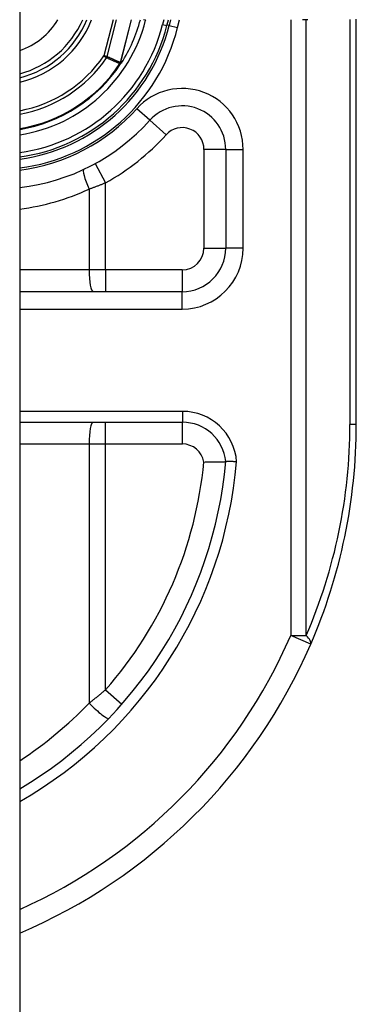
# Model space of a CAD drawing. Header units: inches. Extents: x 5 to 143, y 9 to 74.
# Tile 64 of 76: x 85.645 to 85.95, y 32.848 to 33.739. Entities that reach past the tile are written whole.
import ezdxf

# ---------------------------------------------------------------- set-up
doc = ezdxf.new("R2010")
doc.units = ezdxf.units.IN
doc.header["$MEASUREMENT"] = 0
doc.layers.add('Visible Edges(ANSI)', color=7, linetype='Continuous', lineweight=25)
doc.layers.add('Visible Tangent Edges(ANSI)', color=7, linetype='Continuous', lineweight=25)

msp = doc.modelspace()

# ---------------------------------------------------------------- linework, layer by layer
at = {"layer": 'Visible Edges(ANSI)'}
for p, q in [((85.6453, 53.53008), (85.6453, 30.01908)), ((85.77841, 33.73389), (85.77977, 33.73922)), ((85.7818, 33.73922), (85.78053, 33.73409)), ((85.9498, 33.37308), (85.9498, 33.73958)), ((85.7372, 33.69994), (85.73653, 33.69914)), ((85.83169, 33.6219), (85.83169, 33.53253)), ((85.79232, 33.49316), (85.6453, 33.49316)), ((85.6453, 33.37505), (85.7925, 33.37505))]:
    msp.add_line(p, q, dxfattribs=at)
at = {"layer": 'Visible Edges(ANSI)', "flags": 128}
for points in [[(85.73724, 33.69998), (85.73721, 33.69995), (85.73717, 33.69991), (85.73713, 33.69988), (85.73709, 33.69985), (85.73705, 33.69981), (85.73701, 33.69978), (85.73697, 33.69975), (85.73692, 33.69973), (85.73688, 33.6997), (85.73683, 33.69967), (85.73678, 33.69964), (85.73674, 33.69962), (85.73669, 33.6996), (85.73665, 33.69957), (85.7366, 33.69955), (85.73655, 33.69953), (85.73651, 33.69951), (85.73646, 33.69948), (85.73642, 33.69946), (85.73637, 33.69944), (85.73633, 33.69942), (85.73628, 33.6994), (85.73624, 33.69938), (85.7362, 33.69936)], [(85.73738, 33.70016), (85.73738, 33.70015), (85.73737, 33.70014), (85.73737, 33.70013), (85.73736, 33.70012), (85.73736, 33.70012), (85.73735, 33.70011), (85.73735, 33.7001), (85.73734, 33.70009), (85.73733, 33.70009), (85.73733, 33.70008), (85.73732, 33.70007), (85.73732, 33.70006), (85.73731, 33.70006), (85.7373, 33.70005), (85.7373, 33.70004), (85.73729, 33.70003), (85.73729, 33.70003), (85.73728, 33.70002), (85.73727, 33.70001), (85.73727, 33.70001), (85.73726, 33.7), (85.73725, 33.69999), (85.73725, 33.69999), (85.73724, 33.69998)], [(85.8119, 33.33903), (85.81319, 33.33908), (85.81448, 33.33912), (85.81575, 33.33916), (85.81701, 33.33919), (85.81824, 33.33922), (85.81945, 33.33924), (85.82064, 33.33927), (85.82178, 33.33929), (85.82288, 33.3393), (85.82393, 33.33932), (85.82493, 33.33933), (85.82588, 33.33934), (85.82677, 33.33935), (85.82759, 33.33935), (85.82835, 33.33936), (85.82903, 33.33936), (85.82964, 33.33937), (85.83018, 33.33937), (85.83064, 33.33937), (85.83102, 33.33937), (85.83131, 33.33938), (85.83152, 33.33938), (85.83165, 33.33938), (85.83169, 33.33938)], [(85.84157, 33.33936), (85.84093, 33.33937), (85.84028, 33.33937), (85.83965, 33.33937), (85.83902, 33.33937), (85.8384, 33.33938), (85.8378, 33.33938), (85.83721, 33.33938), (85.83664, 33.33938), (85.83609, 33.33938), (85.83557, 33.33938), (85.83507, 33.33938), (85.83459, 33.33938), (85.83415, 33.33938), (85.83374, 33.33938), (85.83336, 33.33938), (85.83302, 33.33938), (85.83272, 33.33938), (85.83245, 33.33938), (85.83222, 33.33938), (85.83203, 33.33938), (85.83188, 33.33938), (85.83178, 33.33938), (85.83172, 33.33938), (85.83169, 33.33938)]]:
    msp.add_lwpolyline(points, dxfattribs=at)
at = {"layer": 'Visible Edges(ANSI)'}
for centre, radius, start, end in [((85.6238, 33.77308), 0.089, 283.9794, 337.63968), ((85.6238, 33.77308), 0.1615, 277.65032, 346.02913), ((85.6238, 33.77308), 0.1595, 277.74684, 345.77595), ((85.6238, 33.77308), 0.13497, 327.29811, 345.47206), ((85.6238, 33.77308), 0.1348, 279.17731, 326.73978), ((85.79232, 33.6219), 0.03937, 0, 138.10311), ((85.62382, 33.77308), 0.18701, 276.59695, 318.10311), ((85.79232, 33.53253), 0.03937, 270, 0), ((85.7925, 33.33568), 0.03937, 5.39377, 90), ((85.4498, 33.37308), 0.5, 336.55613, 0), ((85.4498, 33.37308), 0.38337, 300.66024, 354.95686), ((85.4498, 33.37308), 0.5, 293.01674, 336.55613)]:
    msp.add_arc(centre, radius, start, end, dxfattribs=at)
at = {"layer": 'Visible Tangent Edges(ANSI)'}
for p, q in [((85.72971, 33.73922), (85.72143, 33.70653)), ((85.72442, 33.70577), (85.7329, 33.73922)), ((85.74623, 33.73922), (85.7364, 33.70044)), ((85.73655, 33.7004), (85.74639, 33.73922)), ((85.75922, 33.73875), (85.75737, 33.73922)), ((85.75922, 33.73875), (85.75934, 33.73922)), ((85.7757, 33.73922), (85.7746, 33.73485)), ((85.7746, 33.73485), (85.77841, 33.73389)), ((85.78053, 33.73409), (85.77859, 33.73457)), ((85.78053, 33.73409), (85.78817, 33.73219)), ((85.78817, 33.73219), (85.78992, 33.73922)), ((85.89047, 33.73922), (85.89047, 33.18198)), ((85.90439, 33.18198), (85.90439, 33.73922)), ((85.94404, 33.73951), (85.94404, 33.37308)), ((85.72442, 33.70577), (85.72143, 33.70653)), ((85.72143, 33.70653), (85.72398, 33.70479)), ((85.73594, 33.69953), (85.7362, 33.69936)), ((85.7362, 33.69988), (85.73634, 33.69981)), ((85.7362, 33.69936), (85.73653, 33.69914)), ((85.7364, 33.70044), (85.73655, 33.7004)), ((85.76302, 33.6482), (85.7513, 33.65871)), ((85.76302, 33.6482), (85.77767, 33.63505)), ((85.83169, 33.6219), (85.81201, 33.6219)), ((85.81201, 33.6219), (85.81201, 33.53253)), ((85.83169, 33.6219), (85.84744, 33.6219)), ((85.84744, 33.53253), (85.84744, 33.6219)), ((85.71354, 33.609), (85.72299, 33.59173)), ((85.72299, 33.51284), (85.72299, 33.59173)), ((85.70804, 33.58603), (85.70804, 33.51284)), ((85.81201, 33.53253), (85.83169, 33.53253)), ((85.84744, 33.53253), (85.83169, 33.53253)), ((85.70804, 33.51284), (85.6453, 33.51284)), ((85.72299, 33.51284), (85.70804, 33.51284)), ((85.72299, 33.51284), (85.72299, 33.49316)), ((85.79232, 33.51284), (85.72299, 33.51284)), ((85.79232, 33.51284), (85.79232, 33.49316)), ((85.79232, 33.47741), (85.79232, 33.49316)), ((85.6453, 33.47741), (85.79232, 33.47741)), ((85.7925, 33.38489), (85.6453, 33.38489)), ((85.7925, 33.38489), (85.7925, 33.37505)), ((85.72299, 33.35536), (85.72299, 33.37505)), ((85.7925, 33.35536), (85.7925, 33.37505)), ((85.9498, 33.37308), (85.94404, 33.37308)), ((85.6453, 33.35536), (85.70804, 33.35536)), ((85.70804, 33.35536), (85.72299, 33.35536)), ((85.70804, 33.35536), (85.70804, 33.12081)), ((85.72299, 33.35536), (85.7925, 33.35536)), ((85.72299, 33.13299), (85.72299, 33.35536)), ((85.89047, 33.18198), (85.90439, 33.18198)), ((85.90853, 33.17415), (85.89047, 33.18198)), ((85.72299, 33.13299), (85.73777, 33.12))]:
    msp.add_line(p, q, dxfattribs=at)
at = {"layer": 'Visible Tangent Edges(ANSI)', "flags": 128}
for points in [[(85.90603, 33.73922), (85.90125, 33.73922)], [(85.72398, 33.70479), (85.72447, 33.70457), (85.72497, 33.70435), (85.72547, 33.70413), (85.72597, 33.70391), (85.72647, 33.70369), (85.72696, 33.70347), (85.72746, 33.70325), (85.72796, 33.70303), (85.72846, 33.70281), (85.72896, 33.70259), (85.72946, 33.70237), (85.72995, 33.70215), (85.73045, 33.70193), (85.73095, 33.70171), (85.73145, 33.70149), (85.73195, 33.70127), (85.73245, 33.70105), (85.73295, 33.70084), (85.73344, 33.70062), (85.73394, 33.7004), (85.73444, 33.70018), (85.73494, 33.69996), (85.73544, 33.69975), (85.73594, 33.69953)], [(85.7364, 33.70044), (85.7359, 33.70066), (85.7354, 33.70088), (85.7349, 33.7011), (85.7344, 33.70132), (85.7339, 33.70154), (85.7334, 33.70176), (85.73291, 33.70199), (85.73241, 33.70221), (85.73191, 33.70243), (85.73141, 33.70265), (85.73091, 33.70287), (85.73041, 33.70309), (85.72991, 33.70332), (85.72941, 33.70354), (85.72891, 33.70376), (85.72841, 33.70398), (85.72791, 33.70421), (85.72741, 33.70443), (85.72691, 33.70465), (85.72641, 33.70488), (85.72591, 33.7051), (85.72542, 33.70533), (85.72492, 33.70555), (85.72442, 33.70577)], [(85.7362, 33.69988), (85.73619, 33.69986), (85.73618, 33.69985), (85.73617, 33.69984), (85.73616, 33.69982), (85.73615, 33.69981), (85.73613, 33.6998), (85.73612, 33.69978), (85.73611, 33.69977), (85.7361, 33.69975), (85.73609, 33.69974), (85.73608, 33.69972), (85.73607, 33.69971), (85.73606, 33.69969), (85.73604, 33.69968), (85.73603, 33.69967), (85.73602, 33.69965), (85.73601, 33.69964), (85.736, 33.69962), (85.73599, 33.69961), (85.73598, 33.69959), (85.73597, 33.69958), (85.73596, 33.69956), (85.73595, 33.69955), (85.73594, 33.69953)], [(85.7362, 33.69988), (85.7362, 33.69986), (85.73619, 33.69983), (85.73619, 33.69981), (85.73619, 33.69979), (85.73618, 33.69977), (85.73618, 33.69975), (85.73618, 33.69973), (85.73618, 33.6997), (85.73617, 33.69968), (85.73617, 33.69966), (85.73617, 33.69964), (85.73617, 33.69962), (85.73617, 33.6996), (85.73617, 33.69957), (85.73618, 33.69955), (85.73618, 33.69953), (85.73618, 33.69951), (85.73618, 33.69949), (85.73618, 33.69947), (85.73618, 33.69945), (85.73619, 33.69942), (85.73619, 33.6994), (85.73619, 33.69938), (85.7362, 33.69936)], [(85.7364, 33.70044), (85.7364, 33.70042), (85.73639, 33.70039), (85.73639, 33.70037), (85.73638, 33.70034), (85.73637, 33.70032), (85.73636, 33.7003), (85.73636, 33.70027), (85.73635, 33.70025), (85.73634, 33.70023), (85.73633, 33.7002), (85.73633, 33.70018), (85.73632, 33.70015), (85.73631, 33.70013), (85.7363, 33.70011), (85.73629, 33.70008), (85.73628, 33.70006), (85.73627, 33.70004), (85.73626, 33.70001), (85.73625, 33.69999), (85.73624, 33.69997), (85.73623, 33.69995), (85.73622, 33.69992), (85.73621, 33.6999), (85.7362, 33.69988)], [(85.7362, 33.69936), (85.7362, 33.69938), (85.73621, 33.6994), (85.73621, 33.69942), (85.73621, 33.69944), (85.73622, 33.69946), (85.73622, 33.69948), (85.73623, 33.6995), (85.73623, 33.69951), (85.73624, 33.69953), (85.73624, 33.69955), (85.73625, 33.69957), (85.73626, 33.69959), (85.73626, 33.69961), (85.73627, 33.69963), (85.73627, 33.69965), (85.73628, 33.69967), (85.73629, 33.69968), (85.7363, 33.6997), (85.7363, 33.69972), (85.73631, 33.69974), (85.73632, 33.69976), (85.73633, 33.69978), (85.73633, 33.69979), (85.73634, 33.69981)], [(85.73634, 33.69981), (85.73635, 33.69984), (85.73636, 33.69986), (85.73637, 33.69988), (85.73639, 33.69991), (85.7364, 33.69993), (85.73641, 33.69996), (85.73642, 33.69998), (85.73643, 33.7), (85.73644, 33.70003), (85.73644, 33.70005), (85.73645, 33.70008), (85.73646, 33.7001), (85.73647, 33.70013), (85.73648, 33.70015), (85.73649, 33.70018), (85.7365, 33.7002), (85.7365, 33.70023), (85.73651, 33.70025), (85.73652, 33.70028), (85.73653, 33.7003), (85.73653, 33.70033), (85.73654, 33.70035), (85.73655, 33.70038), (85.73655, 33.7004)], [(85.70804, 33.58603), (85.70867, 33.58626), (85.70929, 33.58648), (85.70992, 33.5867), (85.71054, 33.58693), (85.71117, 33.58715), (85.71179, 33.58738), (85.71242, 33.58761), (85.71305, 33.58784), (85.71367, 33.58808), (85.7143, 33.58831), (85.71492, 33.58855), (85.71554, 33.58878), (85.71617, 33.58902), (85.71679, 33.58926), (85.71741, 33.5895), (85.71804, 33.58975), (85.71866, 33.58999), (85.71928, 33.59023), (85.7199, 33.59048), (85.72052, 33.59073), (85.72114, 33.59098), (85.72175, 33.59123), (85.72237, 33.59148), (85.72299, 33.59173)], [(85.72299, 33.13299), (85.72238, 33.13247), (85.72177, 33.13196), (85.72116, 33.13144), (85.72054, 33.13092), (85.71993, 33.13041), (85.71931, 33.12989), (85.71869, 33.12938), (85.71808, 33.12887), (85.71746, 33.12835), (85.71684, 33.12784), (85.71621, 33.12733), (85.71559, 33.12682), (85.71497, 33.12632), (85.71434, 33.12581), (85.71372, 33.1253), (85.71309, 33.1248), (85.71246, 33.1243), (85.71183, 33.12379), (85.7112, 33.12329), (85.71057, 33.12279), (85.70994, 33.1223), (85.70931, 33.1218), (85.70868, 33.1213), (85.70804, 33.12081)]]:
    msp.add_lwpolyline(points, dxfattribs=at)
at = {"layer": 'Visible Tangent Edges(ANSI)'}
for centre, radius, start, end in [((85.6238, 33.77308), 0.06549, 289.16587, 328.86781), ((85.6238, 33.77308), 0.08547, 284.56944, 336.6625), ((85.6238, 33.77308), 0.09294, 283.37595, 338.63462), ((85.6238, 33.77308), 0.1397, 278.85335, 345.77595), ((85.6238, 33.77308), 0.15556, 277.94415, 345.77595), ((85.6238, 33.77308), 0.16937, 277.29269, 346.02913), ((85.6238, 33.77308), 0.11814, 280.48522, 325.71954), ((85.6238, 33.77308), 0.12123, 280.21522, 325.71954), ((85.6238, 33.77308), 0.1341, 279.2258, 326.73978), ((85.79232, 33.6219), 0.05512, 0, 138.10311), ((85.62382, 33.77308), 0.17126, 277.20664, 318.10311), ((85.79232, 33.6219), 0.01969, 0, 138.10311), ((85.62382, 33.77308), 0.20669, 298.671, 318.10311), ((85.62008, 33.77308), 0.20669, 277.00862, 295.18561), ((85.79232, 33.53253), 0.05512, 270, 0), ((85.79232, 33.53253), 0.01969, 270, 0), ((85.7925, 33.33568), 0.04921, 4.29598, 90), ((85.46372, 33.37308), 0.48031, 336.55613, 0), ((85.7925, 33.33568), 0.01969, 9.80561, 90), ((85.4498, 33.37308), 0.39322, 299.81372, 355.08131), ((85.4498, 33.37308), 0.36369, 318.68959, 354.62802), ((85.4498, 33.37308), 0.48031, 294.01806, 336.55613), ((85.44607, 33.37308), 0.36369, 303.21761, 316.08136)]:
    msp.add_arc(centre, radius, start, end, dxfattribs=at)
for centre, major_axis, ratio, start_param, end_param in [((85.72143, 33.70653), (0.00162, 0.00359), 0.779727, 4.57537, 4.849408), ((85.71178, 33.58603), (-0.00838, 0.01781), 0.172316, 0, 1.48994), ((85.71178, 33.51284), (0, -0.01969), 0.189796, 4.712389, 6.283185), ((85.71178, 33.35536), (0, 0.01969), 0.189796, 0, 1.570796), ((85.89047, 33.18198), (0.01806, -0.00783), 0.369668, 0, 0.864875), ((85.71178, 33.12081), (0.01418, -0.01365), 0.132897, 4.575244, 6.283185)]:
    msp.add_ellipse(centre, major_axis=major_axis, ratio=ratio, start_param=start_param, end_param=end_param, dxfattribs=at)

doc.saveas('drawing.dxf')
